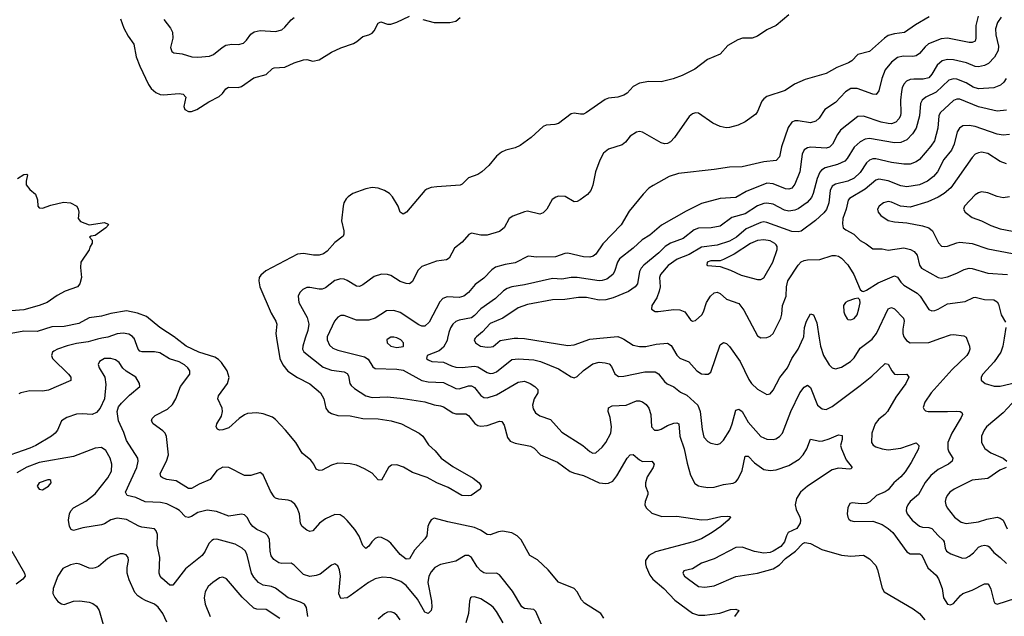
# Model space of a CAD drawing. Header units: inches. Extents: x 501419 to 657765, y 482282 to 547532.
# Tile 146 of 225: x 592184 to 598516, y 518212 to 522048. Entities that reach past the tile are written whole.
import ezdxf

# ---------------------------------------------------------------- set-up
doc = ezdxf.new("R2010")
doc.units = ezdxf.units.IN
doc.header["$MEASUREMENT"] = 0
doc.layers.add('A5591', color=7, linetype='Continuous')
doc.layers.add('A5592', color=7, linetype='Continuous')

msp = doc.modelspace()

# ---------------------------------------------------------------- linework, layer by layer
at = {"layer": 'A5591', "color": 6}
for points, elevation in [([(592712.3, 520000), (592685.2, 519994.8), (592623.8, 519976.2), (592550, 519966.1), (592488.8, 519951.2), (592427.2, 519930), (592403.4, 519916.6), (592394.6, 519910), (592388.5, 519890), (592396.1, 519870), (592498.4, 519770), (592513.3, 519750), (592512.3, 519727.7), (592370, 519665.4), (592330, 519659.8), (592250, 519662.2), (592192.3, 519650), (592177.8, 519642.2)], 2300), ([(595940.2, 518200.2), (595920.8, 518230), (595815.7, 518295.7), (595798, 518318), (595770, 518368.8), (595750, 518391.9), (595650, 518431.6), (595582.1, 518510), (595514.3, 518574.3), (595463.9, 518603.9), (595410, 518704.6), (595384.4, 518730), (595350, 518749.4), (595290, 518759.5), (595264.4, 518755.6), (595210, 518735.1), (595190, 518738.1), (595146.7, 518766.7), (595110, 518783.6), (594938.6, 518818.6), (594850, 518843.8), (594830, 518832.3), (594817.1, 518810), (594809.6, 518790), (594803, 518730), (594790.4, 518710), (594723.2, 518636.8), (594690, 518580.8), (594670, 518580), (594631.4, 518610), (594570, 518682.4), (594550, 518699.2), (594510, 518718.1), (594490, 518720.2), (594470, 518713.1), (594448.7, 518691.3), (594430, 518662.8), (594409.2, 518649.2), (594390, 518667.1), (594368, 518728), (594340.1, 518770), (594290, 518829), (594270, 518848.2), (594244.2, 518864.2), (594210, 518866.5), (594150, 518839.5), (594113.1, 518810), (594070, 518762.3), (594050, 518757.6), (594030, 518766.2), (594001, 518790), (593989.4, 518809.4), (593983.9, 518870), (593969.6, 518909.6), (593953.8, 518933.8), (593930, 518953.3), (593910, 518959.7), (593850, 518965.1), (593830, 518972.4), (593820.7, 518980.7), (593796.7, 519016.7), (593750, 519121.4), (593730, 519136.5), (593670, 519117.1), (593630, 519118.1), (593530, 519169.7), (593489.5, 519170.5), (593452, 519150), (593409.1, 519090.9), (593338.3, 519061.7), (593290, 519033.8), (593270, 519034.5), (593190, 519083), (593130, 519091.6), (593103, 519103), (593091.8, 519111.8), (593087.9, 519130), (593129.3, 519210), (593140.3, 519250), (593128.3, 519368.3), (593119.6, 519390), (593105.7, 519405.7), (593041.7, 519450), (593032.7, 519470), (593035.8, 519484.2), (593056.1, 519503.9), (593135.4, 519544.6), (593166.6, 519573.4), (593187.8, 519610), (593219.2, 519690), (593278.3, 519770), (593278.9, 519790), (593266.3, 519810), (593243.9, 519830), (593210, 519847.2), (593146.8, 519866.8), (593085.9, 519905.9), (593050, 519913.5), (592971.9, 519911.9), (592957.4, 519917.4), (592945, 519930), (592919.4, 519999.4), (592919, 520000)], 2300), ([(593835.4, 520000), (593857.2, 519870), (593877.1, 519830), (593909, 519789), (593970, 519747.4), (594050, 519706.1), (594118.4, 519650), (594139.7, 519610), (594153.3, 519550), (594168.9, 519528.9), (594190, 519515.8), (594230, 519503.4), (594310, 519501.3), (594390, 519484.1), (594490, 519481.2), (594573.2, 519470), (594638.8, 519450), (594752.8, 519390), (594775.7, 519370), (594814.2, 519314.2), (594856, 519276), (594894.3, 519230), (594970, 519175), (595101.1, 519101.1), (595139.5, 519070), (595152.4, 519050), (595145.5, 519030), (595086.7, 518990), (595070, 518986.7), (595028.4, 518990), (594939.7, 519039.7), (594866.2, 519070), (594803.6, 519103.6), (594710, 519136.4), (594652, 519172), (594610, 519186.4), (594575.3, 519184.7), (594555.2, 519170), (594510, 519088.2), (594488.8, 519088.8), (594450, 519133), (594400.7, 519160.7), (594350, 519183.7), (594310, 519193.2), (594230, 519195.9), (594190, 519183.5), (594130, 519152.6), (594109.1, 519149.1), (594090, 519159.1), (594075.2, 519190), (594055.7, 519215.7), (594000.6, 519260.6), (593960.5, 519330), (593894.5, 519410), (593830, 519478), (593810, 519493.2), (593750, 519514.9), (593710, 519520.8), (593650, 519515.1), (593630, 519507.2), (593595.8, 519484.3), (593530, 519424.4), (593490, 519410.3), (593469.9, 519409.9), (593456.2, 519416.2), (593446.8, 519430), (593451.8, 519450), (593481.7, 519498.3), (593489.4, 519530), (593485.8, 519550), (593457.5, 519610), (593463.5, 519630), (593521.1, 519710), (593531.3, 519748.6), (593517.7, 519790), (593483, 519843), (593463.7, 519863.7), (593439.2, 519879.2), (593336, 519910), (593254.3, 519950), (593189.2, 520000)], 2200), ([(594020.6, 520000), (594004.6, 519950), (594003.8, 519930), (594012.2, 519912.2), (594134.9, 519814.9), (594190, 519795.6), (594270, 519783.3), (594290, 519774.1), (594297.7, 519757.7), (594308.1, 519710), (594316.5, 519696.5), (594336.7, 519676.7), (594410, 519629.3), (594450, 519618.5), (594550, 519623.9), (594650, 519613.2), (594790, 519590.6), (594850, 519572), (594890, 519565.8), (594910, 519558), (594970, 519520.5), (594990, 519514.9), (595053.3, 519513.3), (595070, 519502.8), (595111.4, 519451.4), (595130, 519440), (595150, 519435.1), (595190, 519439.5), (595270, 519466.8), (595285.5, 519465.5), (595300.8, 519440.8), (595321.4, 519361.4), (595338.1, 519338.1), (595370, 519325), (595470, 519306.4), (595493.3, 519293.3), (595533.4, 519250), (595642.7, 519202.7), (595723.6, 519143.6), (595751.6, 519131.6), (595810, 519117.7), (595910, 519069.7), (595954.6, 519065.4), (595971.8, 519068.2), (595997.9, 519082.1), (596024.5, 519115.5), (596091.5, 519230), (596110, 519250.4), (596130, 519253.5), (596170, 519218.5), (596188.5, 519208.5), (596250, 519210.5), (596263.5, 519190), (596257.7, 519170), (596220.4, 519110), (596208.5, 519070), (596209.1, 519050), (596224.2, 519010), (596224.4, 518995.6), (596205.6, 518950), (596204.9, 518930), (596214.1, 518910), (596250, 518876.1), (596314.1, 518854.1), (596410, 518855.9), (596570, 518831.7), (596610, 518835.2), (596693.6, 518853.6), (596736.5, 518856.5), (596753.3, 518853.2), (596755.9, 518850), (596740.9, 518830), (596693.6, 518790), (596638, 518750), (596569.3, 518710), (596515.4, 518690), (596273.7, 518626.3), (596230, 518603.3), (596209.5, 518570.5), (596208, 518550), (596212.8, 518530), (596237.6, 518477.6), (596256.2, 518450), (596327.3, 518390), (596397, 518317), (596510, 518232.8), (596550, 518220.5), (596590, 518218.8), (596686.7, 518233.3), (596756, 518256), (596790, 518257.6), (596808.5, 518250), (596780.2, 518210)], 2300), ([(594161.7, 520000), (594161.3, 519990), (594175.9, 519955.9), (594197.1, 519937.1), (594230, 519922.3), (594401.4, 519881.4), (594424.4, 519864.4), (594456.2, 519816.2), (594470, 519806.1), (594610, 519800.2), (594650, 519794.1), (594770, 519727.5), (594810, 519720.5), (594910, 519714.9), (594990, 519676.7), (595010, 519675), (595070, 519693.6), (595090, 519694.3), (595110, 519683.2), (595150, 519630.8), (595170, 519619), (595190, 519617.2), (595250, 519636.4), (595390, 519718.5), (595430, 519723.4), (595466.4, 519710), (595496.5, 519690), (595516, 519670), (595516.5, 519650), (595493.6, 519610), (595481.8, 519570), (595486.1, 519546.1), (595501.1, 519521.1), (595530, 519501.2), (595598, 519478), (595670, 519395.8), (595805.4, 519310), (595850, 519271.6), (595870, 519261), (595890, 519263.8), (595930, 519299.9), (595953, 519330), (595985.2, 519390), (595989.4, 519430), (595981.4, 519490), (595968.4, 519530), (595970, 519553.4), (595994.6, 519565.4), (596085.5, 519570), (596150, 519597.5), (596170, 519597.6), (596190, 519591), (596213.4, 519573.4), (596230.8, 519550), (596242.5, 519510), (596247.7, 519430), (596266.8, 519410), (596290, 519409.2), (596310, 519416.3), (596350, 519439), (596390, 519454), (596410, 519456.8), (596422.8, 519450), (596430.5, 519370), (596456.7, 519290), (596476.5, 519196.5), (596498.8, 519118.8), (596526.5, 519066.5), (596550, 519052.1), (596570, 519046.8), (596610, 519040.7), (596650, 519043.1), (596710, 519060.6), (596771.6, 519068.4), (596790, 519076.3), (596804.6, 519095.4), (596829.6, 519150), (596850, 519241.2), (596870, 519240.8), (596910, 519199.3), (596970, 519156.6), (597010, 519148.8), (597050, 519153.9), (597130, 519182.2), (597198, 519222), (597222.2, 519250), (597246.2, 519290), (597270, 519350.1), (597330, 519339.2), (597350, 519340.7), (597390, 519352.3), (597450, 519378.2), (597473.7, 519373.7), (597474.3, 519350), (597463.6, 519310), (597468.5, 519290), (597498.3, 519218.3), (597537.2, 519170), (597530, 519161), (597521.2, 519158.8), (597450, 519165.2), (597410, 519153.4), (597251.2, 519050), (597205.5, 519010), (597179.6, 518970), (597170.7, 518930), (597178.5, 518898.5), (597202.4, 518850), (597206.5, 518830), (597203.4, 518810), (597183, 518777), (597126.3, 518750), (597115, 518730), (597102.9, 518690), (597079.4, 518660.6), (597030, 518630), (597010, 518623.1), (596970, 518619.1), (596910, 518628.8), (596830, 518656.7), (596790, 518654.1), (596650, 518582.1), (596570, 518554.6), (596510, 518517.6), (596455.5, 518504.5), (596447.9, 518490), (596460.5, 518470), (596484.3, 518450), (596550, 518404.6), (596590, 518400), (596650, 518408.9), (596790, 518467.4), (596930, 518489.2), (597030, 518518.1), (597070, 518544.2), (597110, 518584), (597172.7, 518630), (597220.7, 518679.3), (597234.1, 518685.9), (597270, 518681.4), (597341.9, 518641.9), (597470, 518605.1), (597530, 518599.5), (597610, 518604.7), (597650, 518582.2), (597690, 518539.6), (597701.6, 518510), (597730, 518393.1), (597743.8, 518370), (597930, 518260.1), (597970, 518230.1), (598005.6, 518190)], 2400), ([(594560.6, 520000), (594545.9, 519990), (594546.7, 519970), (594570, 519949.8), (594610, 519940.3), (594650, 519947.3), (594653.3, 519950), (594652.4, 519970), (594634.9, 519990), (594614.1, 520000)], 2500), ([(594936.3, 520000), (594933.7, 519986.3), (594910, 519942.8), (594881.7, 519918.3), (594804, 519890), (594800.5, 519870), (594810, 519861.9), (594834, 519850), (594910, 519847), (594961.7, 519821.7), (594990, 519813.1), (595030, 519811.7), (595110, 519821.1), (595130, 519816.2), (595190, 519779.4), (595210, 519773.6), (595230, 519775.2), (595250, 519784.2), (595350, 519862.9), (595392.3, 519867.7), (595490, 519860.2), (595534, 519850), (595650, 519803.4), (595730, 519752.1), (595750, 519745.7), (595770, 519753.8), (595810, 519791.9), (595870, 519834.9), (595910, 519845.3), (595950, 519842.7), (595975.5, 519835.5), (595990, 519818.6), (596011.2, 519771.2), (596034.2, 519754.2), (596070, 519755.8), (596204.7, 519784.7), (596270, 519784.6), (596292, 519772), (596330, 519722.6), (596347.5, 519707.5), (596390, 519687.2), (596433.3, 519653.3), (596474.8, 519634.8), (596545.6, 519570), (596560.3, 519530), (596572.8, 519412.8), (596584.8, 519364.8), (596610, 519335.6), (596630, 519325.8), (596670, 519317.2), (596690, 519322.3), (596710, 519343.7), (596750.1, 519409.9), (596765.9, 519450), (596790, 519536.6), (596810, 519543.6), (596830, 519528.7), (596870, 519459.8), (596950, 519368.6), (596990, 519350.3), (597030, 519347.9), (597047.1, 519352.9), (597070, 519367.4), (597090.5, 519389.5), (597143.9, 519530), (597201.9, 519650), (597230, 519686.4), (597250, 519697.3), (597270, 519683), (597315.2, 519570), (597345.4, 519545.5), (597370, 519541.8), (597410, 519560.6), (597590, 519695.7), (597663.7, 519756.3), (597750, 519838.3), (597770, 519833.9), (597792.2, 519790), (597809.4, 519769.4), (597830, 519766), (597888.4, 519768.4), (597902.2, 519750), (597883.4, 519710), (597818.7, 519621.4), (597765.5, 519530), (597749, 519510), (597710, 519478.9), (597686.7, 519450), (597664.8, 519390), (597663, 519330), (597673.1, 519313.1), (597690, 519302.4), (597730, 519288.5), (597770, 519283), (597850, 519294), (597950, 519328), (597966.1, 519310), (597963.9, 519290), (597918.3, 519201.7), (597878.5, 519141.5), (597851.3, 519110), (597806.8, 519070), (597770, 519024.9), (597750, 519011.5), (597693.8, 518990), (597651.4, 518948.6), (597630, 518937.3), (597595.1, 518935.1), (597537.2, 518942.8), (597522.7, 518937.3), (597510.5, 518909.5), (597506.5, 518870), (597509.5, 518850), (597517.5, 518837.5), (597527.9, 518827.9), (597550, 518820.8), (597670, 518823.5), (597730, 518802.3), (597770, 518776.7), (597799.8, 518750), (597890, 518626.6), (597910, 518614.8), (597970, 518613.9), (597986.2, 518606.2), (598024.7, 518524.7), (598077.3, 518477.3), (598093.6, 518453.6), (598117.1, 518390), (598125.3, 518330), (598150.4, 518290.4), (598170, 518285.5), (598190, 518294.9), (598233.7, 518346.3), (598250, 518358.9), (598310, 518379.7), (598390, 518420.8), (598410, 518421.7), (598419.7, 518410), (598430, 518387.1), (598450, 518308.7), (598455.8, 518295.8), (598470, 518291.3), (598590.3, 518329.7)], 2500), ([(595114.4, 520000), (595107, 519990), (595115.1, 519970), (595147.7, 519950), (595190, 519942.8), (595216.2, 519943.8), (595230, 519947.8), (595274.2, 519985.8), (595364.3, 520000)], 2600), ([(595388, 520000), (595430, 519997.9), (595710, 519953.7), (595750, 519957.4), (595850, 519994.2), (595915.7, 520000)], 2600), ([(596056, 520000), (596070, 519994.5), (596130, 519955.6), (596170, 519946.1), (596210, 519945.8), (596277.6, 519962.4), (596350, 519968.4), (596373, 519953), (596410, 519890.1), (596430, 519871.9), (596488.5, 519848.5), (596538.5, 519790), (596570, 519771.6), (596590, 519768), (596610.9, 519769.1), (596630, 519782.7), (596690, 519956.9), (596710, 519973.6), (596730, 519965.3), (596750, 519947), (596816.6, 519850), (596873.7, 519733.7), (596890, 519709.1), (596930, 519672.3), (596990, 519639.2), (597010, 519643.1), (597030, 519665.8), (597072.8, 519747.2), (597122.4, 519810), (597150, 519870), (597190.9, 519930), (597223.1, 520000)], 2600), ([(597326.4, 520000), (597334.7, 519950), (597352.7, 519890), (597390, 519828.3), (597410, 519809.8), (597430, 519803.9), (597470, 519813.3), (597528.2, 519850), (597550, 519874.8), (597590, 519935.8), (597665.7, 519994.3), (597670.2, 520000)], 2600), ([(597877.2, 520000), (597886.3, 519986.3), (597910, 519970.7), (598030, 519973.4), (598108, 520000)], 2600), ([(598272.7, 520000), (598291.9, 519950), (598295.1, 519930), (598288.7, 519910), (598274.7, 519890), (598181.9, 519798.1), (598045.5, 519650), (598005.2, 519590), (597995.5, 519555.5), (598000.9, 519540.9), (598010, 519533.2), (598027.7, 519530), (598150, 519527.9), (598211.4, 519531.4), (598231.8, 519530), (598242.7, 519522.7), (598247.3, 519510), (598239, 519490), (598178, 519390), (598152.4, 519330), (598152.2, 519290), (598159.3, 519270), (598184.7, 519230), (598180.7, 519210), (598157.6, 519190), (598090, 519157), (598043.2, 519116.8), (598006.8, 519073.2), (597963.7, 518996.3), (597911.4, 518950), (597896.3, 518930), (597886.6, 518910), (597884.4, 518890), (597891.2, 518870), (597923.4, 518830), (597970, 518790.9), (597990, 518785.4), (598030, 518784.2), (598050, 518776.8), (598090, 518731.1), (598122.6, 518702.6), (598130.2, 518690), (598135.7, 518650), (598144.7, 518630), (598173.5, 518613.5), (598246.5, 518586.5), (598270, 518589), (598290, 518598), (598319.2, 518620.7), (598350, 518655.9), (598370, 518666.2), (598390, 518668.8), (598410, 518664.5), (598418, 518658), (598450, 518621.8), (598490.7, 518590.7), (598530, 518551.2)], 2600), ([(598515, 520000), (598506.5, 519950), (598493.6, 519910), (598450.7, 519849.3), (598379, 519770), (598367.1, 519750), (598367, 519730), (598392.2, 519710), (598452.2, 519692.2), (598490, 519691.9), (598590, 519714.6)], 2700), ([(595540.2, 518160.2), (595503.9, 518243.9), (595490, 518255.7), (595430, 518262.1), (595414.1, 518274.1), (595354.1, 518374.1), (595270, 518478.3), (595250, 518490.4), (595188, 518488), (595170, 518492), (595150, 518504.1), (595126.4, 518530), (595090.4, 518590.4), (595070, 518603.8), (595050, 518602.8), (594990, 518566.8), (594890, 518545.1), (594855, 518525), (594830, 518498.2), (594815.5, 518470), (594809.2, 518430), (594832.9, 518310), (594833.9, 518270), (594829.3, 518250), (594810, 518230.7), (594790, 518239.1), (594743.4, 518323.4), (594670, 518410.9), (594635.4, 518435.4), (594570, 518460.1), (594516.5, 518463.5), (594470, 518453.2), (594427.3, 518430), (594310, 518342.9), (594290, 518331.6), (594250, 518327), (594236.2, 518356.2), (594246.5, 518470), (594240.1, 518510), (594230, 518536.4), (594210, 518548.6), (594190, 518541.9), (594115.8, 518484.2), (594090, 518474.1), (594050, 518469), (594010, 518480.8), (593950, 518541.3), (593930, 518554.7), (593870, 518552), (593850, 518556.9), (593818.3, 518578.3), (593801.5, 518601.5), (593794.7, 518630), (593790, 518705.6), (593780.9, 518730), (593764.9, 518744.9), (593710, 518770.3), (593682.6, 518790), (593666.8, 518810), (593647.5, 518847.5), (593630, 518863.9), (593610, 518868.2), (593530, 518855.6), (593450, 518885.3), (593390, 518894.2), (593330, 518879.5), (593290, 518853.3), (593270, 518847.1), (593250, 518851.9), (593211.5, 518891.5), (593190, 518906.1), (593130, 518936.3), (593090, 518944.8), (592990, 518948.5), (592930, 518976.2), (592874.5, 518990), (592865.3, 519010), (592937.3, 519170), (592946.6, 519210), (592942.9, 519230), (592870, 519342.5), (592853.6, 519393.6), (592818.8, 519470), (592811.1, 519530), (592820.6, 519559.4), (592837.9, 519582.1), (592890, 519634.5), (592956.5, 519690), (592954.2, 519710), (592931.9, 519750), (592867.9, 519787.9), (592847.7, 519807.7), (592823.5, 519843.5), (592801.3, 519861.3), (592770, 519870.1), (592730, 519870.3), (592696.7, 519850), (592688.5, 519831.5), (592695.6, 519810), (592730.9, 519750), (592738.2, 519701.8), (592730.3, 519610), (592700.9, 519550), (592677.8, 519522.2), (592650, 519510.2), (592585.4, 519514.6), (592550, 519511.7), (592486.2, 519490), (592454, 519470), (592426.9, 519410), (592412.7, 519390), (592389.2, 519370), (592287.8, 519310), (592250, 519292.9), (592039.3, 519220.7)], 2400), ([(598593.2, 519610), (598510, 519520), (598402.2, 519430), (598386.3, 519410), (598369.3, 519370), (598369.1, 519330), (598391.8, 519291.8), (598430, 519263.4), (598510, 519229.5), (598532.8, 519210)], 2700), ([(594036.5, 518210), (594029.6, 518269.6), (594015, 518290), (593990, 518303.4), (593910, 518331.5), (593830, 518394.1), (593803.9, 518403.9), (593750, 518412.6), (593720, 518430), (593690, 518463.6), (593674.5, 518490), (593646.4, 518606.4), (593636.2, 518630), (593615.9, 518650), (593570, 518675), (593451.1, 518708.9), (593430, 518706.1), (593420, 518700), (593400.4, 518679.6), (593376.3, 518630), (593357, 518603), (593250, 518517), (593170, 518412.1), (593150, 518411.6), (593097.9, 518457.9), (593087.9, 518470), (593080.7, 518490), (593084.6, 518590), (593067.3, 518670), (593070, 518738.4), (593062.6, 518762.6), (593050, 518775.2), (592970, 518786.4), (592950, 518792.8), (592870, 518834.9), (592810, 518842.6), (592770, 518832.3), (592730, 518806.5), (592710, 518800), (592590, 518782.1), (592530, 518763), (592514.4, 518770), (592504, 518790), (592498.1, 518830), (592503.5, 518870), (592512.9, 518890), (592531, 518910), (592610, 518951.8), (592670, 518999), (592750, 519102.3), (592773.6, 519146.4), (592777.3, 519190), (592765.7, 519230), (592737.5, 519277.5), (592710, 519297.5), (592670, 519293.7), (592530, 519239.5), (592310, 519200.8), (592229.5, 519170.5), (592165.2, 519134.8)], 2500), ([(598527.7, 519170), (598488.2, 519151.8), (598410, 519097.5), (598310, 519086.7), (598193.9, 519030), (598165, 519010), (598148.7, 518990), (598139.9, 518970), (598136.3, 518950), (598139.5, 518930), (598149.3, 518910), (598195.9, 518850), (598238.1, 518818.1), (598270, 518809.5), (598350, 518818.6), (598403.6, 518836.4), (598470, 518849.4), (598490, 518844), (598508.2, 518830), (598534.9, 518774.9)], 2700), ([(592133.6, 518630), (592215.6, 518490), (592219, 518470), (592203.8, 518450), (592160.9, 518419.1)], 2500), ([(593130, 518174.9), (593103.8, 518230), (593075.1, 518270), (593050, 518290.9), (592993, 518313), (592970, 518326.8), (592944.7, 518344.7), (592925.5, 518365.5), (592887.3, 518447.3), (592874.7, 518490), (592874.6, 518525.4), (592884.6, 518570), (592881.7, 518590), (592868.2, 518608.2), (592850, 518614.2), (592830, 518612.9), (592770, 518594.4), (592750, 518583.5), (592690, 518533.2), (592670, 518522.9), (592650, 518518.6), (592630, 518521.1), (592570, 518547.3), (592550, 518551), (592510, 518543.4), (592461.1, 518518.9), (592430, 518471.3), (592399.5, 518390), (592398.1, 518358.1), (592410, 518332.3), (592430, 518307.4), (592452.2, 518292.2), (592470, 518289), (592530, 518308.9), (592570, 518311.5), (592630, 518302.6), (592653.9, 518293.9), (592677.9, 518277.9), (592695.5, 518250), (592725.3, 518145.3)], 2600), ([(593857.8, 518197.8), (593770, 518256.4), (593710, 518257.3), (593690, 518264.4), (593614.8, 518334.8), (593514.1, 518454.1), (593490, 518463.5), (593470, 518459.3), (593425.5, 518430), (593396.7, 518403.3), (593377.7, 518370), (593371.2, 518330), (593376.3, 518290), (593408.6, 518210)], 2600), ([(595292.6, 518170), (595250, 518244.1), (595230, 518270), (595210, 518287), (595150, 518323.7), (595110, 518336.9), (595090, 518335.4), (595083.6, 518330), (595076.1, 518310), (595070.3, 518230), (595052.3, 518170)], 2500), ([(594630.6, 518190.6), (594610, 518219.4), (594590, 518235.6), (594570, 518242.1), (594550, 518239.9), (594530, 518228.6), (594490, 518194.3)], 2500)]:
    msp.add_lwpolyline(points, dxfattribs=dict(at, elevation=elevation))
at = {"layer": 'A5591', "color": 6, "elevation": 2600}
msp.add_lwpolyline([(592377.6, 519090), (592364.6, 519090), (592310, 519069.8), (592297, 519050), (592310, 519028.9), (592330, 519026.3), (592368.4, 519050), (592387.4, 519070), (592384.6, 519084.6)], close=True, dxfattribs=at)
at = {"layer": 'A5592', "color": 6}
for points, elevation in [([(592832.4, 522052.4), (592854.1, 521994.1), (592882.4, 521942.4), (592918.5, 521890), (592932.2, 521810), (592956.1, 521750), (593011.9, 521631.9), (593030, 521605.9), (593059.3, 521579.3), (593087.4, 521567.4), (593110, 521564.6), (593210, 521573.9), (593235.2, 521570), (593252.3, 521550), (593240.4, 521490), (593245.6, 521470), (593270, 521457.7), (593290, 521456.9), (593323.6, 521470), (593399.9, 521520.1), (593466.7, 521553.3), (593487.4, 521572.6), (593510, 521603.7), (593526, 521614), (593590, 521611.7), (593610, 521617.8), (593690, 521673.2), (593770, 521694.7), (593810, 521733.5), (593821.3, 521738.7), (593890, 521741.6), (593950, 521769.5), (594010, 521789.3), (594030, 521791.3), (594070, 521781.3), (594110, 521789.2), (594190, 521839.4), (594250, 521866.7), (594330, 521895.4), (594352.2, 521907.8), (594390, 521940.6), (594430, 521950.9), (594450, 521961.6), (594463.6, 521976.4), (594490, 522024.6), (594506.9, 522033.1), (594550, 522019.9), (594570, 522019.7), (594610, 522030.9), (594690, 522070)], 2200), ([(593112.1, 522050), (593153.3, 521993.2), (593166.8, 521966.8), (593168.1, 521930), (593154.7, 521870), (593163, 521843), (593174.4, 521834.4), (593230, 521828.3), (593291.7, 521808.3), (593330, 521806), (593405.6, 521814.4), (593430, 521825), (593485.8, 521870), (593510, 521884.1), (593549.1, 521890.9), (593591.7, 521888.3), (593622.5, 521897.5), (593642.9, 521917.1), (593670, 521954.3), (593691.1, 521970), (593730, 521977.9), (593830, 521972.8), (593870, 521982.8), (593890, 521999.1), (593930, 522046.5), (593950, 522061.9)], 2300), ([(597130, 522078.4), (597048.2, 522010), (596990, 521982.5), (596930, 521942.1), (596894, 521930), (596831.6, 521928.4), (596801.7, 521918.3), (596738.3, 521881.7), (596690, 521826.2), (596608, 521792), (596526, 521730), (596443.9, 521690), (596387.3, 521667.3), (596310, 521647.4), (596230, 521651.4), (596170, 521639.5), (596130, 521618.8), (596090, 521576.5), (596070, 521563.4), (596030, 521548.7), (595970, 521542.7), (595950, 521534.9), (595830, 521450.4), (595810, 521441.5), (595790, 521439.5), (595750, 521446), (595730, 521442.8), (595650, 521381.5), (595626.3, 521373.7), (595570, 521369), (595550, 521360.7), (595473.8, 521290), (595401.9, 521238.1), (595370, 521224.8), (595310, 521209.9), (595283.3, 521196.7), (595250.4, 521169.6), (595201.2, 521110), (595156.8, 521070), (595130, 521053.5), (595069.4, 521030.6), (595029.7, 520990.3), (595016.9, 520983.1), (594866, 520974), (594830, 520968.1), (594802.6, 520957.4), (594790.4, 520949.6), (594670.9, 520810), (594650, 520797.8), (594630, 520810.9), (594617.9, 520850), (594582.5, 520910), (594563.3, 520930), (594530, 520950.2), (594490, 520964.1), (594450, 520968.9), (594410, 520960.5), (594326.5, 520930), (594295.5, 520910), (594283.4, 520896.6), (594268.9, 520871.1), (594263.6, 520850), (594254.1, 520754.1), (594268.5, 520690), (594269.6, 520670), (594264, 520656), (594210, 520615.1), (594160.8, 520559.2), (594137.2, 520542.8), (594110, 520533.5), (594073.2, 520533.2), (594010, 520545.6), (593970, 520539.5), (593767.5, 520432.5), (593733.9, 520406.1), (593724.8, 520390), (593721.4, 520370), (593728.3, 520330), (593801.5, 520161.5), (593831.9, 520110), (593837.8, 520090), (593830.5, 520029.5), (593835.4, 520000)], 2200), ([(598034.1, 522065.9), (597944.7, 522015.3), (597874.7, 521965.3), (597810, 521957.9), (597770, 521946.2), (597745.5, 521930), (597650, 521842.7), (597574.9, 521825.1), (597535.9, 521784.1), (597514.4, 521770), (597439.4, 521740.6), (597370, 521701.9), (597235.6, 521664.4), (597166.4, 521633.6), (597107.6, 521592.4), (596990, 521553.2), (596970, 521539.4), (596957, 521523), (596930, 521456.8), (596918.7, 521441.3), (596850, 521390.8), (596805.8, 521370), (596750, 521354), (596726.7, 521353.3), (596690, 521360.3), (596642.1, 521382.1), (596550, 521446.5), (596530, 521449.9), (596510, 521442.5), (596490, 521425.4), (596394.3, 521290), (596370, 521263.4), (596350, 521252.2), (596330, 521250.4), (596310, 521256.1), (596190, 521323.8), (596170, 521328.9), (596150, 521325.4), (596110, 521299.1), (596079.2, 521260.8), (596057.7, 521242.3), (595970, 521215.8), (595938.8, 521190), (595914.8, 521145.2), (595886.7, 521070), (595870, 520984), (595858.1, 520950), (595836.1, 520923.9), (595789.3, 520890.7), (595770, 520878.4), (595750, 520876.6), (595691.6, 520911.6), (595650, 520912.4), (595632.1, 520907.9), (595608.6, 520891.4), (595574.5, 520830), (595550, 520806.3), (595530, 520798.3), (595450, 520816.9), (595430, 520813.3), (595355.6, 520784.4), (595331.2, 520768.8), (595299.7, 520710), (595270, 520685.3), (595190, 520661.7), (595150, 520661.6), (595090, 520674.4), (595072.2, 520667.8), (595030, 520617.6), (594981.2, 520578.8), (594946.3, 520513.7), (594930, 520503.6), (594865.4, 520494.6), (594770, 520460.1), (594744.3, 520435.7), (594710, 520363.9), (594690, 520350.3), (594670, 520351), (594630, 520364.3), (594570, 520402.9), (594550.2, 520410.2), (594511.2, 520411.2), (594463.8, 520396.2), (594390, 520342.4), (594370, 520333.3), (594350, 520333.7), (594290, 520372.1), (594270, 520380.5), (594250, 520382), (594210, 520370.6), (594150, 520323.8), (594130, 520316), (594110, 520315.3), (594050, 520327), (594030, 520325.5), (594005.9, 520314.1), (593985.6, 520294.4), (593975.8, 520270), (593979.7, 520230), (594033.7, 520133.6), (594042.7, 520090), (594036.6, 520050), (594020.6, 520000)], 2300), ([(598348.4, 522070), (598332.9, 522010), (598334, 521930), (598328.3, 521910), (598310, 521900.3), (598290, 521900.9), (598150.5, 521929.5), (598110, 521925.7), (598027.9, 521892.1), (598006.4, 521873.6), (597970.5, 521829.5), (597950, 521816), (597927.9, 521812.1), (597865.9, 521814.1), (597830, 521805.5), (597790, 521774.3), (597750, 521724.8), (597727.9, 521670), (597710, 521589.9), (597692.5, 521567.5), (597670, 521569.2), (597570, 521605.7), (597530, 521605.1), (597495.9, 521584.1), (597430, 521515), (597361.1, 521470), (597325.5, 521414.5), (597305.2, 521394.8), (597270, 521383.7), (597190, 521397.7), (597170, 521397), (597150, 521389.4), (597126, 521354), (597084.4, 521230), (597070, 521166.6), (597050, 521142.6), (596970, 521133.4), (596830, 521102.5), (596750, 521100.4), (596650, 521084.1), (596420.7, 521059.3), (596360.2, 521039.8), (596257.3, 520982.7), (596230, 520964.5), (596193.9, 520926.1), (596104.2, 520815.8), (596051.9, 520730), (595933.4, 520606.6), (595890, 520541.3), (595872.7, 520527.3), (595850, 520521.5), (595810, 520522.7), (595710, 520546), (595690, 520543.9), (595630, 520523.4), (595510, 520522.1), (595453.3, 520526.7), (595370, 520484.4), (595306.2, 520473.8), (595244.1, 520455.9), (595219.8, 520440.2), (595170, 520386.6), (595114.1, 520345.9), (595070, 520294.6), (595039.9, 520270), (595010, 520260.8), (594933.4, 520266.6), (594904.6, 520255.4), (594885.3, 520234.7), (594816.8, 520103.2), (594790, 520076.5), (594770, 520076.9), (594750, 520086.5), (594630, 520165.7), (594590, 520178), (594543.5, 520176.5), (594471.2, 520128.8), (594430, 520115.8), (594350, 520116.1), (594270, 520147.1), (594250, 520146.5), (594230, 520135.7), (594209.7, 520110.3), (594162.2, 520010), (594161.7, 520000)], 2400), ([(594777.6, 522050), (594850.3, 522030.3), (594950, 522029.3), (594990, 522038.8), (595017.2, 522062.8)], 2200), ([(598496.2, 522063.7), (598472.8, 522030), (598459.8, 521990), (598462.2, 521950), (598478.1, 521878.1), (598476.3, 521850), (598453.1, 521806.9), (598414.1, 521765.9), (598390, 521753), (598350, 521743.7), (598330, 521746.6), (598272.9, 521770), (598190, 521789.6), (598150, 521791.6), (598117.5, 521782.5), (598084.2, 521755.7), (598050, 521696.8), (598030, 521674.3), (597995.4, 521664.6), (597933.6, 521666.4), (597910, 521662.7), (597888, 521652), (597870, 521633.6), (597859, 521610), (597854.3, 521585.7), (597849, 521530), (597851.4, 521450), (597848.2, 521430), (597838.8, 521410), (597819.3, 521390), (597790, 521379.2), (597770, 521379.6), (597723.6, 521390), (597610, 521427.2), (597575.4, 521424.6), (597462.5, 521337.5), (597442.7, 521310), (597412.2, 521247.8), (597392.2, 521227.8), (597370, 521221.7), (597271.3, 521228.7), (597250, 521224), (597230, 521211.5), (597217.1, 521182.9), (597201.6, 521070), (597169.8, 520990.2), (597150, 520964.9), (597130, 520958.2), (597110, 520960.5), (597030, 520993.2), (596990, 520997.7), (596856.1, 520943.9), (596790, 520904.9), (596690, 520898), (596570, 520865.3), (596470, 520816.3), (596312.4, 520727.6), (596236.8, 520663.2), (596188.4, 520631.6), (596130, 520578.7), (596042.1, 520510), (596028.6, 520490), (596010, 520430), (595999.5, 520410), (595959.8, 520380.2), (595930, 520370.1), (595910, 520369.1), (595769.6, 520390.4), (595730, 520390.3), (595670, 520380.1), (595610, 520383.5), (595430, 520342.6), (595349.1, 520330.9), (595319.8, 520320.2), (595295.2, 520304.8), (595244.8, 520255.2), (595150.3, 520190), (595110, 520145.4), (595090, 520130.7), (595010, 520116.3), (594990, 520108.1), (594970, 520090.8), (594953.7, 520066.3), (594943.1, 520036.9), (594936.3, 520000)], 2500), ([(598529, 521670), (598513.4, 521646.6), (598492.8, 521627.2), (598450, 521610.5), (598350, 521604.1), (598315.1, 521615.1), (598270, 521641.2), (598210, 521666.1), (598190, 521668.6), (598160.6, 521659.4), (598078.8, 521581.2), (598010.7, 521549.3), (597987.5, 521530), (597978.1, 521510), (597971.3, 521430), (597948.7, 521350), (597926.3, 521313.7), (597890, 521276.5), (597850, 521257.9), (597810, 521255.9), (597650, 521284), (597621.3, 521278.7), (597590, 521262.6), (597550, 521228.7), (597505.4, 521154.6), (597490, 521138.5), (597443.1, 521116.9), (597364.3, 521095.7), (597340, 521080), (597330, 521068.3), (597312.2, 521027.8), (597286.1, 520930), (597275.4, 520904.6), (597248, 520872), (597190, 520831.6), (597170, 520822.4), (597130, 520816.1), (597103.1, 520823.1), (597030, 520862.6), (596990, 520868.6), (596970, 520866.5), (596928.1, 520851.9), (596850, 520799.9), (596763.8, 520776.1), (596690, 520721.1), (596631.6, 520710), (596550, 520706.9), (596522.3, 520697.7), (596450, 520641.8), (596369.6, 520610.4), (596336.1, 520590), (596295.2, 520550), (596197.8, 520470), (596180.3, 520450), (596170.8, 520429.2), (596156.4, 520350), (596141.6, 520330), (596100, 520300), (596000.7, 520259.3), (595953.3, 520246.7), (595910, 520244.1), (595830, 520261.8), (595777.3, 520262.7), (595690, 520249.4), (595610, 520246.1), (595450, 520217.2), (595390, 520196.2), (595291.6, 520128.4), (595210, 520094.3), (595159.8, 520040.2), (595121.8, 520010), (595114.4, 520000)], 2600), ([(598530, 521466.4), (598470, 521459.9), (598350, 521487.3), (598230, 521537.5), (598210, 521537.4), (598190, 521527.9), (598103.2, 521450), (598095.3, 521430), (598088, 521350), (598067.3, 521270), (598044.7, 521235.3), (597970, 521150), (597950, 521133.5), (597910, 521119.2), (597870, 521118.2), (597791.7, 521130), (597690, 521153.6), (597670, 521152.6), (597650, 521145), (597630, 521127.3), (597590, 521064.4), (597551.4, 521028.6), (597510.8, 521009.2), (597430.5, 520989.5), (597410, 520977.8), (597396.7, 520950), (597388.3, 520870), (597372.6, 520827.4), (597354.7, 520805.3), (597302.2, 520757.8), (597210, 520689), (597190, 520684.2), (597150, 520686.6), (596990, 520744.6), (596970, 520747.6), (596950, 520744.2), (596856.9, 520703.1), (596794.5, 520650), (596750, 520623.7), (596670, 520598.6), (596570, 520585.9), (596490, 520537.7), (596411.5, 520508.5), (596353.5, 520466.5), (596305.8, 520410), (596299, 520390), (596302.4, 520330), (596297.5, 520302.5), (596280.8, 520259.2), (596249.7, 520210), (596247.5, 520187.5), (596270, 520172.3), (596290, 520171.4), (596390, 520185.1), (596430, 520183), (596461.4, 520170), (596498.1, 520118.1), (596510, 520110.5), (596530, 520114.2), (596570.4, 520150), (596581.4, 520170), (596601, 520230), (596626.9, 520270), (596650, 520290.9), (596670, 520296.9), (596690, 520288.2), (596730.2, 520250.2), (596810, 520222.4), (596841.3, 520181.3), (596930, 520016.3), (596950, 520002.6), (596990, 520003.9), (597010, 520013.5), (597030, 520031.1), (597078.5, 520130), (597085.6, 520154.4), (597090.3, 520210), (597113.2, 520270), (597116.4, 520330), (597124.7, 520370), (597190, 520470.5), (597209.9, 520490.1), (597230, 520500.2), (597250, 520504.9), (597330, 520505.5), (597410, 520531.8), (597430, 520532.9), (597450, 520528.1), (597470, 520515.6), (597510, 520472.3), (597548.3, 520410), (597590, 520314), (597602.7, 520302.7), (597610, 520300.1), (597630, 520308.2), (597704.1, 520355.9), (597810, 520401.7), (597830, 520391.7), (597850, 520359.4), (597870, 520340.9), (597956.3, 520290), (597974.3, 520270), (598030, 520185.6), (598050, 520175.2), (598070, 520177.5), (598090, 520186.4), (598150, 520220.2), (598264.5, 520235.5), (598317.8, 520262.2), (598330, 520264.1), (598390, 520248.3), (598450, 520246.2), (598470, 520233.9), (598478.1, 520218.1), (598495.3, 520150), (598524.2, 520104.2)], 2700), ([(598549.6, 521310.4), (598510, 521305.4), (598470, 521312.1), (598330, 521360.4), (598290, 521368.3), (598250, 521366.2), (598228.8, 521351.2), (598213.6, 521326.4), (598193.2, 521246.8), (598176.3, 521210), (598127.4, 521150), (598086.8, 521070), (598060, 521040), (598022.3, 521010), (597970, 520985.1), (597890, 520972.7), (597850, 520978.9), (597770, 521012.9), (597710, 521022.3), (597690, 521017.2), (597621.6, 520958.4), (597521.6, 520898.4), (597512.4, 520887.6), (597499.4, 520830), (597478.7, 520770), (597475.3, 520735.3), (597480.6, 520710), (597496.6, 520696.6), (597549.5, 520669.5), (597590, 520628.6), (597627.8, 520607.8), (597670, 520574.8), (597730, 520575.1), (597770, 520567), (597870, 520580.1), (597913.5, 520570), (597936.9, 520556.9), (597954.9, 520534.9), (597971, 520470), (597983.8, 520450), (598090, 520389.6), (598110, 520386.5), (598150, 520395.3), (598210, 520417.9), (598258, 520442), (598290, 520449.9), (598310, 520447.7), (598410, 520417.4), (598536.3, 520410)], 2800), ([(598530, 521120.4), (598490, 521135.9), (598410, 521188.2), (598370, 521196.1), (598350, 521192.9), (598330, 521182.5), (598310, 521162.5), (598172.6, 520967.4), (598130, 520931.2), (598090, 520906.7), (598023.6, 520876.4), (597910, 520843.5), (597849.5, 520849.5), (597790, 520875.2), (597770, 520878.6), (597739.4, 520870), (597712.4, 520850), (597701.6, 520830), (597704.8, 520810), (597722.6, 520790), (597770, 520757.9), (597810, 520747.8), (597890, 520742), (597990, 520723.4), (598030, 520709.8), (598055.3, 520690), (598093.2, 520613.2), (598112.8, 520592.8), (598130, 520588.9), (598150, 520591.5), (598210, 520614.2), (598230, 520616.8), (598310, 520609.4), (598410, 520574.7), (598570, 520545.6)], 2900), ([(592170, 521027.4), (592210, 521053.4), (592230, 521054.8), (592234.8, 521050), (592225.5, 521010), (592225.5, 520985.5), (592250, 520956), (592286.8, 520926.8), (592298.8, 520890), (592301, 520850), (592310, 520838), (592330, 520836), (592384.1, 520855.9), (592466, 520874), (592510, 520870.4), (592550.8, 520850), (592561, 520830), (592564.7, 520810), (592561, 520770), (592576, 520750), (592630, 520728), (592730, 520743), (592753.7, 520733.7), (592756, 520730), (592738.8, 520710), (592670, 520661.2), (592642.8, 520657.2), (592632, 520650), (592651, 520631), (592650.9, 520610.9), (592634.6, 520585.4), (592630, 520569.2), (592577.3, 520490), (592574.4, 520454.4), (592581, 520390), (592570.5, 520350), (592554.8, 520330), (592476.6, 520303.4), (592425.2, 520274.8), (592360.7, 520230), (592310, 520210.5), (592210, 520183.1), (592130, 520175.4)], 2100), ([(598550, 520908.3), (598510, 520901.9), (598470, 520910.1), (598410, 520935.8), (598370, 520941.1), (598350, 520935.1), (598330, 520922.4), (598260.4, 520850), (598254, 520830), (598263.9, 520810), (598310, 520775.7), (598370, 520753.7), (598430, 520724.8), (598490, 520702.9), (598570, 520687.5)], 3000), ([(597670.2, 520000), (597693.4, 520030), (597770, 520188.2), (597790, 520196.6), (597810, 520189.3), (597868.3, 520130), (597872.6, 520110), (597862.7, 520057.3), (597864, 520030), (597870.6, 520010), (597877.2, 520000)], 2600), ([(593189.2, 520000), (593184, 520004), (593085.9, 520070), (592998.7, 520138.7), (592941.9, 520161.9), (592870, 520176.4), (592770, 520159.3), (592710, 520140.9), (592630, 520130.6), (592565.4, 520094.6), (592470, 520075.4), (592390, 520073), (592296.9, 520043.1), (592210, 520045), (592130, 520029.8), (592010, 520027.5), (591970, 520015.9), (591950.3, 520000)], 2200), ([(597223.1, 520000), (597227.7, 520010), (597232.1, 520070), (597243.5, 520110), (597270, 520157.6), (597290, 520149.4), (597310, 520099), (597326.4, 520000)], 2600), ([(598527.1, 520070), (598515, 520000)], 2700), ([(592919, 520000), (592910, 520011.3), (592885.7, 520025.7), (592850, 520033.2), (592810, 520028.7), (592750, 520007.3), (592712.3, 520000)], 2300), ([(594614.1, 520000), (594610, 520002), (594590, 520007.9), (594570, 520006.4), (594560.6, 520000)], 2500), ([(595915.7, 520000), (596030, 520010.2), (596056, 520000)], 2600), ([(598108, 520000), (598170, 520021.1), (598190, 520023.7), (598256.4, 520016.4), (598270, 520007.2), (598272.7, 520000)], 2600), ([(595364.3, 520000), (595370, 520000.9), (595388, 520000)], 2600)]:
    msp.add_lwpolyline(points, dxfattribs=dict(at, elevation=elevation))
for points, elevation in [([(596970, 520632.1), (596930, 520629.3), (596884.2, 520610), (596778.5, 520541.5), (596710, 520505.8), (596690, 520498.2), (596630, 520496.5), (596605.6, 520490), (596604.3, 520470), (596608.2, 520468.2), (596690, 520460.1), (596756.5, 520436.5), (596824.8, 520404.8), (596930, 520377.9), (596950, 520378.5), (596970, 520388.3), (597028.7, 520490), (597056.1, 520570), (597056.5, 520590), (597050, 520599.6), (597041, 520610), (597010, 520625.6)], 2800), ([(597576.9, 520256.9), (597553.7, 520253.7), (597510, 520237.7), (597495.9, 520230), (597482.2, 520210), (597484.5, 520170), (597490.1, 520150), (597505.3, 520125.3), (597510, 520120.8), (597530, 520118.2), (597550, 520127.1), (597570, 520150.1), (597581.3, 520190), (597588.6, 520228.6), (597587.6, 520247.6)], 2700)]:
    msp.add_lwpolyline(points, close=True, dxfattribs=dict(at, elevation=elevation))

doc.saveas('drawing.dxf')
